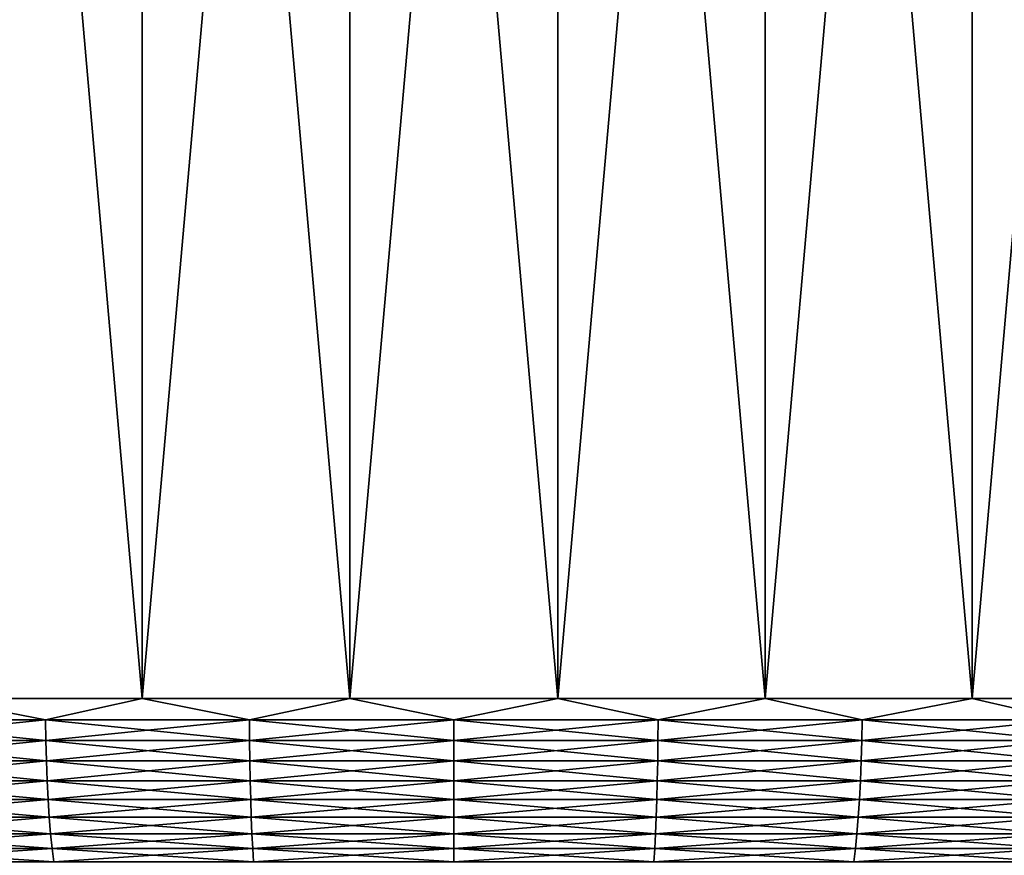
# Model space of a CAD drawing. Header units: metres. Extents: x -105 to 105, y -72 to 59.
# Tile 68 of 256: x -78.23 to -70.91, y 40.29 to 46.5. Entities that reach past the tile are written whole.
import ezdxf

# ---------------------------------------------------------------- set-up
doc = ezdxf.new("R2010")
doc.units = ezdxf.units.M
doc.layers.add('solid_509431_AD150_SW0001', color=7, linetype='CONTINUOUS')

msp = doc.modelspace()

# ---------------------------------------------------------------- linework, layer by layer
at = {"layer": 'solid_509431_AD150_SW0001'}
for points in [[(-78.851959, 41.450001, 29.751678), (-77.315269, 41.450001, 29.910524), (-78.851898, 58.950001, 29.751686)], [(-78.851944, 41.450001, -29.75168), (-78.851883, 58.950001, -29.751686), (-77.315125, 58.950001, -29.910536)], [(-78.851944, 41.450001, -29.75168), (-77.315125, 58.950001, -29.910536), (-77.315254, 41.450001, -29.910526)], [(-77.315269, 41.450001, 29.910524), (-77.315155, 58.950001, 29.910534), (-78.851898, 58.950001, 29.751686)], [(-77.315269, 41.450001, 29.910524), (-75.772446, 41.450001, 29.990053), (-77.315155, 58.950001, 29.910534)], [(-77.315254, 41.450001, -29.910526), (-77.315125, 58.950001, -29.910536), (-75.772713, 58.950001, -29.990044)], [(-77.315254, 41.450001, -29.910526), (-75.772713, 58.950001, -29.990044), (-75.77243, 41.450001, -29.990055)], [(-75.772446, 41.450001, 29.990053), (-75.772736, 58.950001, 29.990044), (-77.315155, 58.950001, 29.910534)], [(-74.22757, 41.450001, 29.990055), (-74.227287, 58.950001, 29.990044), (-75.772736, 58.950001, 29.990044)], [(-75.772446, 41.450001, 29.990053), (-74.22757, 41.450001, 29.990055), (-75.772736, 58.950001, 29.990044)], [(-75.77243, 41.450001, -29.990055), (-75.772713, 58.950001, -29.990044), (-74.227264, 58.950001, -29.990044)], [(-75.77243, 41.450001, -29.990055), (-74.227264, 58.950001, -29.990044), (-74.227554, 41.450001, -29.990053)], [(-74.22757, 41.450001, 29.990055), (-72.684746, 41.450001, 29.910526), (-74.227287, 58.950001, 29.990044)], [(-74.227554, 41.450001, -29.990053), (-74.227264, 58.950001, -29.990044), (-72.684845, 58.950001, -29.910534)], [(-74.227554, 41.450001, -29.990053), (-72.684845, 58.950001, -29.910534), (-72.684731, 41.450001, -29.910524)], [(-72.684746, 41.450001, 29.910526), (-72.684875, 58.950001, 29.910536), (-74.227287, 58.950001, 29.990044)], [(-71.148056, 41.450001, 29.75168), (-71.148117, 58.950001, 29.751686), (-72.684875, 58.950001, 29.910536)], [(-72.684746, 41.450001, 29.910526), (-71.148056, 41.450001, 29.75168), (-72.684875, 58.950001, 29.910536)], [(-72.684731, 41.450001, -29.910524), (-72.684845, 58.950001, -29.910534), (-71.148102, 58.950001, -29.751686)], [(-72.684731, 41.450001, -29.910524), (-71.148102, 58.950001, -29.751686), (-71.148041, 41.450001, -29.751678)], [(-69.621582, 41.450001, 29.513941), (-69.621323, 58.950001, 29.513895), (-71.148117, 58.950001, 29.751686)], [(-71.148056, 41.450001, 29.75168), (-69.621582, 41.450001, 29.513941), (-71.148117, 58.950001, 29.751686)], [(-71.148041, 41.450001, -29.751678), (-71.148102, 58.950001, -29.751686), (-69.621315, 58.950001, -29.513891)], [(-71.148041, 41.450001, -29.751678), (-69.621315, 58.950001, -29.513891), (-69.621574, 41.450001, -29.513937)], [(-78.034218, 41.293209, -29.837904), (-79.541588, 41.293209, -29.645927), (-78.851944, 41.450001, -29.75168)], [(-79.541588, 41.293209, 29.645927), (-78.034218, 41.293209, 29.837904), (-78.851959, 41.450001, 29.751678)], [(-78.034218, 41.293209, 29.837904), (-77.315269, 41.450001, 29.910524), (-78.851959, 41.450001, 29.751678)], [(-78.034218, 41.293209, -29.837904), (-78.851944, 41.450001, -29.75168), (-77.315254, 41.450001, -29.910526)], [(-76.519058, 41.293209, -29.953289), (-78.034218, 41.293209, -29.837904), (-77.315254, 41.450001, -29.910526)], [(-78.034218, 41.293209, 29.837904), (-76.519058, 41.293209, 29.953289), (-77.315269, 41.450001, 29.910524)], [(-76.519058, 41.293209, 29.953289), (-75.772446, 41.450001, 29.990053), (-77.315269, 41.450001, 29.910524)], [(-76.519058, 41.293209, -29.953289), (-77.315254, 41.450001, -29.910526), (-75.77243, 41.450001, -29.990055)], [(-75, 41.293209, -29.991783), (-76.519058, 41.293209, -29.953289), (-75.77243, 41.450001, -29.990055)], [(-76.519058, 41.293209, 29.953289), (-75, 41.293209, 29.991783), (-75.772446, 41.450001, 29.990053)], [(-75, 41.293209, 29.991783), (-74.22757, 41.450001, 29.990055), (-75.772446, 41.450001, 29.990053)], [(-75, 41.293209, -29.991783), (-75.77243, 41.450001, -29.990055), (-74.227554, 41.450001, -29.990053)], [(-73.480942, 41.293209, -29.953289), (-75, 41.293209, -29.991783), (-74.227554, 41.450001, -29.990053)], [(-75, 41.293209, 29.991783), (-73.480942, 41.293209, 29.953289), (-74.22757, 41.450001, 29.990055)], [(-73.480942, 41.293209, 29.953289), (-72.684746, 41.450001, 29.910526), (-74.22757, 41.450001, 29.990055)], [(-73.480942, 41.293209, -29.953289), (-74.227554, 41.450001, -29.990053), (-72.684731, 41.450001, -29.910524)], [(-71.965782, 41.293209, -29.837904), (-73.480942, 41.293209, -29.953289), (-72.684731, 41.450001, -29.910524)], [(-73.480942, 41.293209, 29.953289), (-71.965782, 41.293209, 29.837904), (-72.684746, 41.450001, 29.910526)], [(-71.965782, 41.293209, 29.837904), (-71.148056, 41.450001, 29.75168), (-72.684746, 41.450001, 29.910526)], [(-71.965782, 41.293209, -29.837904), (-72.684731, 41.450001, -29.910524), (-71.148041, 41.450001, -29.751678)], [(-70.458412, 41.293209, -29.645927), (-71.965782, 41.293209, -29.837904), (-71.148041, 41.450001, -29.751678)], [(-71.965782, 41.293209, 29.837904), (-70.458412, 41.293209, 29.645927), (-71.148056, 41.450001, 29.75168)], [(-70.458412, 41.293209, 29.645927), (-69.621582, 41.450001, 29.513941), (-71.148056, 41.450001, 29.75168)], [(-70.458412, 41.293209, -29.645927), (-71.148041, 41.450001, -29.751678), (-69.621574, 41.450001, -29.513937)], [(-79.537865, 41.137978, -29.621616), (-79.541588, 41.293209, -29.645927), (-78.034218, 41.293209, -29.837904)], [(-78.031731, 41.137978, 29.813437), (-78.034218, 41.293209, 29.837904), (-79.541588, 41.293209, 29.645927)], [(-78.031731, 41.137978, 29.813437), (-79.541588, 41.293209, 29.645927), (-79.537865, 41.137978, 29.621616)], [(-79.537865, 41.137978, -29.621616), (-78.034218, 41.293209, -29.837904), (-78.031731, 41.137978, -29.813437)], [(-78.031731, 41.137978, -29.813437), (-78.034218, 41.293209, -29.837904), (-76.519058, 41.293209, -29.953289)], [(-76.517815, 41.137978, 29.928726), (-76.519058, 41.293209, 29.953289), (-78.034218, 41.293209, 29.837904)], [(-76.517815, 41.137978, 29.928726), (-78.034218, 41.293209, 29.837904), (-78.031731, 41.137978, 29.813437)], [(-78.031731, 41.137978, -29.813437), (-76.519058, 41.293209, -29.953289), (-76.517815, 41.137978, -29.928726)], [(-76.517815, 41.137978, -29.928726), (-76.519058, 41.293209, -29.953289), (-75, 41.293209, -29.991783)], [(-75, 41.137978, 29.967188), (-75, 41.293209, 29.991783), (-76.519058, 41.293209, 29.953289)], [(-75, 41.137978, 29.967188), (-76.519058, 41.293209, 29.953289), (-76.517815, 41.137978, 29.928726)], [(-76.517815, 41.137978, -29.928726), (-75, 41.293209, -29.991783), (-75, 41.137978, -29.967188)], [(-75, 41.137978, -29.967188), (-75, 41.293209, -29.991783), (-73.480942, 41.293209, -29.953289)], [(-75, 41.137978, -29.967188), (-73.480942, 41.293209, -29.953289), (-73.482185, 41.137978, -29.928726)], [(-73.482185, 41.137978, 29.928726), (-73.480942, 41.293209, 29.953289), (-75, 41.293209, 29.991783)], [(-73.482185, 41.137978, 29.928726), (-75, 41.293209, 29.991783), (-75, 41.137978, 29.967188)], [(-73.482185, 41.137978, -29.928726), (-73.480942, 41.293209, -29.953289), (-71.965782, 41.293209, -29.837904)], [(-73.482185, 41.137978, -29.928726), (-71.965782, 41.293209, -29.837904), (-71.968269, 41.137978, -29.813437)], [(-71.968269, 41.137978, 29.813437), (-73.480942, 41.293209, 29.953289), (-73.482185, 41.137978, 29.928726)], [(-71.968269, 41.137978, 29.813437), (-71.965782, 41.293209, 29.837904), (-73.480942, 41.293209, 29.953289)], [(-71.968269, 41.137978, -29.813437), (-71.965782, 41.293209, -29.837904), (-70.458412, 41.293209, -29.645927)], [(-71.968269, 41.137978, -29.813437), (-70.458412, 41.293209, -29.645927), (-70.462135, 41.137978, -29.621616)], [(-70.462135, 41.137978, 29.621616), (-71.965782, 41.293209, 29.837904), (-71.968269, 41.137978, 29.813437)], [(-70.462135, 41.137978, 29.621616), (-70.458412, 41.293209, 29.645927), (-71.965782, 41.293209, 29.837904)], [(-79.537865, 41.137978, -29.621616), (-78.031731, 41.137978, -29.813437), (-79.5317, 40.986176, -29.581385)], [(-79.537865, 41.137978, 29.621616), (-79.5317, 40.986176, 29.581385), (-78.027611, 40.986176, 29.772945)], [(-78.031731, 41.137978, 29.813437), (-79.537865, 41.137978, 29.621616), (-78.027611, 40.986176, 29.772945)], [(-78.031731, 41.137978, -29.813437), (-78.027611, 40.986176, -29.772945), (-79.5317, 40.986176, -29.581385)], [(-78.031731, 41.137978, -29.813437), (-76.517815, 41.137978, -29.928726), (-78.027611, 40.986176, -29.772945)], [(-78.031731, 41.137978, 29.813437), (-78.027611, 40.986176, 29.772945), (-76.515755, 40.986176, 29.888077)], [(-76.517815, 41.137978, 29.928726), (-78.031731, 41.137978, 29.813437), (-76.515755, 40.986176, 29.888077)], [(-76.517815, 41.137978, -29.928726), (-76.515755, 40.986176, -29.888077), (-78.027611, 40.986176, -29.772945)], [(-76.517815, 41.137978, -29.928726), (-75, 41.137978, -29.967188), (-76.515755, 40.986176, -29.888077)], [(-76.517815, 41.137978, 29.928726), (-76.515755, 40.986176, 29.888077), (-75, 40.986176, 29.926487)], [(-75, 41.137978, 29.967188), (-76.517815, 41.137978, 29.928726), (-75, 40.986176, 29.926487)], [(-75, 41.137978, -29.967188), (-75, 40.986176, -29.926487), (-76.515755, 40.986176, -29.888077)], [(-73.482185, 41.137978, -29.928726), (-73.484245, 40.986176, -29.888077), (-75, 40.986176, -29.926487)], [(-75, 41.137978, -29.967188), (-73.482185, 41.137978, -29.928726), (-75, 40.986176, -29.926487)], [(-75, 41.137978, 29.967188), (-75, 40.986176, 29.926487), (-73.484245, 40.986176, 29.888077)], [(-73.482185, 41.137978, 29.928726), (-75, 41.137978, 29.967188), (-73.484245, 40.986176, 29.888077)], [(-71.968269, 41.137978, -29.813437), (-71.972389, 40.986176, -29.772945), (-73.484245, 40.986176, -29.888077)], [(-73.482185, 41.137978, -29.928726), (-71.968269, 41.137978, -29.813437), (-73.484245, 40.986176, -29.888077)], [(-73.482185, 41.137978, 29.928726), (-73.484245, 40.986176, 29.888077), (-71.972389, 40.986176, 29.772945)], [(-71.968269, 41.137978, 29.813437), (-73.482185, 41.137978, 29.928726), (-71.972389, 40.986176, 29.772945)], [(-70.462135, 41.137978, -29.621616), (-70.4683, 40.986176, -29.581385), (-71.972389, 40.986176, -29.772945)], [(-71.968269, 41.137978, -29.813437), (-70.462135, 41.137978, -29.621616), (-71.972389, 40.986176, -29.772945)], [(-71.968269, 41.137978, 29.813437), (-71.972389, 40.986176, 29.772945), (-70.4683, 40.986176, 29.581385)], [(-70.462135, 41.137978, 29.621616), (-71.968269, 41.137978, 29.813437), (-70.4683, 40.986176, 29.581385)], [(-79.5317, 40.986176, -29.581385), (-78.027611, 40.986176, -29.772945), (-79.52317, 40.839466, -29.525673)], [(-79.5317, 40.986176, 29.581385), (-79.52317, 40.839466, 29.525673), (-78.021912, 40.839466, 29.716873)], [(-78.027611, 40.986176, 29.772945), (-79.5317, 40.986176, 29.581385), (-78.021912, 40.839466, 29.716873)], [(-78.027611, 40.986176, -29.772945), (-78.021912, 40.839466, -29.716873), (-79.52317, 40.839466, -29.525673)], [(-78.027611, 40.986176, -29.772945), (-76.515755, 40.986176, -29.888077), (-78.021912, 40.839466, -29.716873)], [(-78.027611, 40.986176, 29.772945), (-78.021912, 40.839466, 29.716873), (-76.512894, 40.839466, 29.831789)], [(-76.515755, 40.986176, 29.888077), (-78.027611, 40.986176, 29.772945), (-76.512894, 40.839466, 29.831789)], [(-76.515755, 40.986176, -29.888077), (-76.512894, 40.839466, -29.831789), (-78.021912, 40.839466, -29.716873)], [(-76.515755, 40.986176, -29.888077), (-75, 40.986176, -29.926487), (-76.512894, 40.839466, -29.831789)], [(-76.515755, 40.986176, 29.888077), (-76.512894, 40.839466, 29.831789), (-75, 40.839466, 29.870127)], [(-75, 40.986176, 29.926487), (-76.515755, 40.986176, 29.888077), (-75, 40.839466, 29.870127)], [(-75, 40.986176, -29.926487), (-75, 40.839466, -29.870127), (-76.512894, 40.839466, -29.831789)], [(-73.484245, 40.986176, -29.888077), (-73.487106, 40.839466, -29.831789), (-75, 40.839466, -29.870127)], [(-75, 40.986176, -29.926487), (-73.484245, 40.986176, -29.888077), (-75, 40.839466, -29.870127)], [(-75, 40.986176, 29.926487), (-75, 40.839466, 29.870127), (-73.487106, 40.839466, 29.831789)], [(-73.484245, 40.986176, 29.888077), (-75, 40.986176, 29.926487), (-73.487106, 40.839466, 29.831789)], [(-71.972389, 40.986176, -29.772945), (-71.978088, 40.839466, -29.716873), (-73.487106, 40.839466, -29.831789)], [(-73.484245, 40.986176, -29.888077), (-71.972389, 40.986176, -29.772945), (-73.487106, 40.839466, -29.831789)], [(-73.484245, 40.986176, 29.888077), (-73.487106, 40.839466, 29.831789), (-71.978088, 40.839466, 29.716873)], [(-71.972389, 40.986176, 29.772945), (-73.484245, 40.986176, 29.888077), (-71.978088, 40.839466, 29.716873)], [(-70.4683, 40.986176, -29.581385), (-70.47683, 40.839466, -29.525673), (-71.978088, 40.839466, -29.716873)], [(-71.972389, 40.986176, -29.772945), (-70.4683, 40.986176, -29.581385), (-71.978088, 40.839466, -29.716873)], [(-71.972389, 40.986176, 29.772945), (-71.978088, 40.839466, 29.716873), (-70.47683, 40.839466, 29.525673)], [(-70.4683, 40.986176, 29.581385), (-71.972389, 40.986176, 29.772945), (-70.47683, 40.839466, 29.525673)], [(-79.52317, 40.839466, -29.525673), (-78.021912, 40.839466, -29.716873), (-79.512352, 40.699455, -29.455095)], [(-79.52317, 40.839466, 29.525673), (-79.512352, 40.699455, 29.455095), (-78.014687, 40.699455, 29.645836)], [(-78.021912, 40.839466, 29.716873), (-79.52317, 40.839466, 29.525673), (-78.014687, 40.699455, 29.645836)], [(-78.021912, 40.839466, -29.716873), (-78.014687, 40.699455, -29.645836), (-79.512352, 40.699455, -29.455095)], [(-78.021912, 40.839466, -29.716873), (-76.512894, 40.839466, -29.831789), (-78.014687, 40.699455, -29.645836)], [(-78.021912, 40.839466, 29.716873), (-78.014687, 40.699455, 29.645836), (-76.509277, 40.699455, 29.760477)], [(-76.512894, 40.839466, 29.831789), (-78.021912, 40.839466, 29.716873), (-76.509277, 40.699455, 29.760477)], [(-76.512894, 40.839466, -29.831789), (-76.509277, 40.699455, -29.760477), (-78.014687, 40.699455, -29.645836)], [(-76.512894, 40.839466, -29.831789), (-75, 40.839466, -29.870127), (-76.509277, 40.699455, -29.760477)], [(-76.512894, 40.839466, 29.831789), (-76.509277, 40.699455, 29.760477), (-75, 40.699455, 29.798723)], [(-75, 40.839466, 29.870127), (-76.512894, 40.839466, 29.831789), (-75, 40.699455, 29.798723)], [(-75, 40.839466, -29.870127), (-75, 40.699455, -29.798723), (-76.509277, 40.699455, -29.760477)], [(-73.487106, 40.839466, -29.831789), (-73.490723, 40.699455, -29.760477), (-75, 40.699455, -29.798723)], [(-75, 40.839466, -29.870127), (-73.487106, 40.839466, -29.831789), (-75, 40.699455, -29.798723)], [(-75, 40.839466, 29.870127), (-75, 40.699455, 29.798723), (-73.490723, 40.699455, 29.760477)], [(-73.487106, 40.839466, 29.831789), (-75, 40.839466, 29.870127), (-73.490723, 40.699455, 29.760477)], [(-71.978088, 40.839466, -29.716873), (-71.985313, 40.699455, -29.645836), (-73.490723, 40.699455, -29.760477)], [(-73.487106, 40.839466, -29.831789), (-71.978088, 40.839466, -29.716873), (-73.490723, 40.699455, -29.760477)], [(-73.487106, 40.839466, 29.831789), (-73.490723, 40.699455, 29.760477), (-71.985313, 40.699455, 29.645836)], [(-71.978088, 40.839466, 29.716873), (-73.487106, 40.839466, 29.831789), (-71.985313, 40.699455, 29.645836)], [(-70.47683, 40.839466, -29.525673), (-70.487648, 40.699455, -29.455095), (-71.985313, 40.699455, -29.645836)], [(-71.978088, 40.839466, -29.716873), (-70.47683, 40.839466, -29.525673), (-71.985313, 40.699455, -29.645836)], [(-71.978088, 40.839466, 29.716873), (-71.985313, 40.699455, 29.645836), (-70.487648, 40.699455, 29.455095)], [(-70.47683, 40.839466, 29.525673), (-71.978088, 40.839466, 29.716873), (-70.487648, 40.699455, 29.455095)], [(-79.512352, 40.699455, -29.455095), (-78.014687, 40.699455, -29.645836), (-79.499382, 40.567688, -29.370422)], [(-79.512352, 40.699455, 29.455095), (-79.499382, 40.567688, 29.370422), (-78.00602, 40.567688, 29.560616)], [(-78.014687, 40.699455, 29.645836), (-79.512352, 40.699455, 29.455095), (-78.00602, 40.567688, 29.560616)], [(-78.014687, 40.699455, -29.645836), (-78.00602, 40.567688, -29.560616), (-79.499382, 40.567688, -29.370422)], [(-78.014687, 40.699455, -29.645836), (-76.509277, 40.699455, -29.760477), (-78.00602, 40.567688, -29.560616)], [(-78.014687, 40.699455, 29.645836), (-78.00602, 40.567688, 29.560616), (-76.504944, 40.567688, 29.674927)], [(-76.509277, 40.699455, 29.760477), (-78.014687, 40.699455, 29.645836), (-76.504944, 40.567688, 29.674927)], [(-76.509277, 40.699455, -29.760477), (-76.504944, 40.567688, -29.674927), (-78.00602, 40.567688, -29.560616)], [(-76.509277, 40.699455, -29.760477), (-75, 40.699455, -29.798723), (-76.504944, 40.567688, -29.674927)], [(-76.509277, 40.699455, 29.760477), (-76.504944, 40.567688, 29.674927), (-75, 40.567688, 29.713064)], [(-75, 40.699455, 29.798723), (-76.509277, 40.699455, 29.760477), (-75, 40.567688, 29.713064)], [(-75, 40.699455, -29.798723), (-75, 40.567688, -29.713064), (-76.504944, 40.567688, -29.674927)], [(-73.490723, 40.699455, -29.760477), (-73.495056, 40.567688, -29.674927), (-75, 40.567688, -29.713064)], [(-75, 40.699455, -29.798723), (-73.490723, 40.699455, -29.760477), (-75, 40.567688, -29.713064)], [(-75, 40.699455, 29.798723), (-75, 40.567688, 29.713064), (-73.495056, 40.567688, 29.674927)], [(-73.490723, 40.699455, 29.760477), (-75, 40.699455, 29.798723), (-73.495056, 40.567688, 29.674927)], [(-71.985313, 40.699455, -29.645836), (-71.99398, 40.567688, -29.560616), (-73.495056, 40.567688, -29.674927)], [(-73.490723, 40.699455, -29.760477), (-71.985313, 40.699455, -29.645836), (-73.495056, 40.567688, -29.674927)], [(-73.490723, 40.699455, 29.760477), (-73.495056, 40.567688, 29.674927), (-71.99398, 40.567688, 29.560616)], [(-71.985313, 40.699455, 29.645836), (-73.490723, 40.699455, 29.760477), (-71.99398, 40.567688, 29.560616)], [(-70.487648, 40.699455, -29.455095), (-70.500618, 40.567688, -29.370422), (-71.99398, 40.567688, -29.560616)], [(-71.985313, 40.699455, -29.645836), (-70.487648, 40.699455, -29.455095), (-71.99398, 40.567688, -29.560616)], [(-71.985313, 40.699455, 29.645836), (-71.99398, 40.567688, 29.560616), (-70.500618, 40.567688, 29.370422)], [(-70.487648, 40.699455, 29.455095), (-71.985313, 40.699455, 29.645836), (-70.500618, 40.567688, 29.370422)], [(-79.499382, 40.567688, -29.370422), (-78.00602, 40.567688, -29.560616), (-79.484398, 40.445602, -29.272587)], [(-79.499382, 40.567688, 29.370422), (-79.484398, 40.445602, 29.272587), (-77.99601, 40.445602, 29.462147)], [(-78.00602, 40.567688, 29.560616), (-79.499382, 40.567688, 29.370422), (-77.99601, 40.445602, 29.462147)], [(-78.00602, 40.567688, -29.560616), (-77.99601, 40.445602, -29.462147), (-79.484398, 40.445602, -29.272587)], [(-78.00602, 40.567688, -29.560616), (-76.504944, 40.567688, -29.674927), (-77.99601, 40.445602, -29.462147)], [(-78.00602, 40.567688, 29.560616), (-77.99601, 40.445602, 29.462147), (-76.499931, 40.445602, 29.576077)], [(-76.504944, 40.567688, 29.674927), (-78.00602, 40.567688, 29.560616), (-76.499931, 40.445602, 29.576077)], [(-76.504944, 40.567688, -29.674927), (-76.499931, 40.445602, -29.576077), (-77.99601, 40.445602, -29.462147)], [(-76.504944, 40.567688, -29.674927), (-75, 40.567688, -29.713064), (-76.499931, 40.445602, -29.576077)], [(-76.504944, 40.567688, 29.674927), (-76.499931, 40.445602, 29.576077), (-75, 40.445602, 29.614086)], [(-75, 40.567688, 29.713064), (-76.504944, 40.567688, 29.674927), (-75, 40.445602, 29.614086)], [(-75, 40.567688, -29.713064), (-75, 40.445602, -29.614086), (-76.499931, 40.445602, -29.576077)], [(-73.495056, 40.567688, -29.674927), (-73.500069, 40.445602, -29.576077), (-75, 40.445602, -29.614086)], [(-75, 40.567688, -29.713064), (-73.495056, 40.567688, -29.674927), (-75, 40.445602, -29.614086)], [(-75, 40.567688, 29.713064), (-75, 40.445602, 29.614086), (-73.500069, 40.445602, 29.576077)], [(-73.495056, 40.567688, 29.674927), (-75, 40.567688, 29.713064), (-73.500069, 40.445602, 29.576077)], [(-71.99398, 40.567688, -29.560616), (-72.00399, 40.445602, -29.462147), (-73.500069, 40.445602, -29.576077)], [(-73.495056, 40.567688, -29.674927), (-71.99398, 40.567688, -29.560616), (-73.500069, 40.445602, -29.576077)], [(-73.495056, 40.567688, 29.674927), (-73.500069, 40.445602, 29.576077), (-72.00399, 40.445602, 29.462147)], [(-71.99398, 40.567688, 29.560616), (-73.495056, 40.567688, 29.674927), (-72.00399, 40.445602, 29.462147)], [(-70.500618, 40.567688, -29.370422), (-70.515602, 40.445602, -29.272587), (-72.00399, 40.445602, -29.462147)], [(-71.99398, 40.567688, -29.560616), (-70.500618, 40.567688, -29.370422), (-72.00399, 40.445602, -29.462147)], [(-71.99398, 40.567688, 29.560616), (-72.00399, 40.445602, 29.462147), (-70.515602, 40.445602, 29.272587)], [(-70.500618, 40.567688, 29.370422), (-71.99398, 40.567688, 29.560616), (-70.515602, 40.445602, 29.272587)], [(-79.484398, 40.445602, -29.272587), (-77.99601, 40.445602, -29.462147), (-79.467552, 40.334549, -29.162661)], [(-79.484398, 40.445602, 29.272587), (-79.467552, 40.334549, 29.162661), (-77.984756, 40.334549, 29.351509)], [(-77.99601, 40.445602, 29.462147), (-79.484398, 40.445602, 29.272587), (-77.984756, 40.334549, 29.351509)], [(-77.99601, 40.445602, -29.462147), (-77.984756, 40.334549, -29.351509), (-79.467552, 40.334549, -29.162661)], [(-77.99601, 40.445602, -29.462147), (-76.499931, 40.445602, -29.576077), (-77.984756, 40.334549, -29.351509)], [(-77.99601, 40.445602, 29.462147), (-77.984756, 40.334549, 29.351509), (-76.494293, 40.334549, 29.465012)], [(-76.499931, 40.445602, 29.576077), (-77.99601, 40.445602, 29.462147), (-76.494293, 40.334549, 29.465012)], [(-76.499931, 40.445602, -29.576077), (-76.494293, 40.334549, -29.465012), (-77.984756, 40.334549, -29.351509)], [(-76.499931, 40.445602, -29.576077), (-75, 40.445602, -29.614086), (-76.494293, 40.334549, -29.465012)], [(-76.499931, 40.445602, 29.576077), (-76.494293, 40.334549, 29.465012), (-75, 40.334549, 29.502878)], [(-75, 40.445602, 29.614086), (-76.499931, 40.445602, 29.576077), (-75, 40.334549, 29.502878)], [(-75, 40.445602, -29.614086), (-75, 40.334549, -29.502878), (-76.494293, 40.334549, -29.465012)], [(-73.500069, 40.445602, -29.576077), (-73.505707, 40.334549, -29.465012), (-75, 40.334549, -29.502878)], [(-75, 40.445602, -29.614086), (-73.500069, 40.445602, -29.576077), (-75, 40.334549, -29.502878)], [(-75, 40.445602, 29.614086), (-75, 40.334549, 29.502878), (-73.505707, 40.334549, 29.465012)], [(-73.500069, 40.445602, 29.576077), (-75, 40.445602, 29.614086), (-73.505707, 40.334549, 29.465012)], [(-72.00399, 40.445602, -29.462147), (-72.015244, 40.334549, -29.351509), (-73.505707, 40.334549, -29.465012)], [(-73.500069, 40.445602, -29.576077), (-72.00399, 40.445602, -29.462147), (-73.505707, 40.334549, -29.465012)], [(-73.500069, 40.445602, 29.576077), (-73.505707, 40.334549, 29.465012), (-72.015244, 40.334549, 29.351509)], [(-72.00399, 40.445602, 29.462147), (-73.500069, 40.445602, 29.576077), (-72.015244, 40.334549, 29.351509)], [(-70.515602, 40.445602, -29.272587), (-70.532448, 40.334549, -29.162661), (-72.015244, 40.334549, -29.351509)], [(-72.00399, 40.445602, -29.462147), (-70.515602, 40.445602, -29.272587), (-72.015244, 40.334549, -29.351509)], [(-72.00399, 40.445602, 29.462147), (-72.015244, 40.334549, 29.351509), (-70.532448, 40.334549, 29.162661)], [(-70.515602, 40.445602, 29.272587), (-72.00399, 40.445602, 29.462147), (-70.532448, 40.334549, 29.162661)], [(-79.467552, 40.334549, -29.162661), (-77.984756, 40.334549, -29.351509), (-79.449051, 40.235737, -29.041853)], [(-79.467552, 40.334549, 29.162661), (-79.449051, 40.235737, 29.041853), (-77.972389, 40.235737, 29.229918)], [(-77.984756, 40.334549, 29.351509), (-79.467552, 40.334549, 29.162661), (-77.972389, 40.235737, 29.229918)], [(-77.984756, 40.334549, -29.351509), (-77.972389, 40.235737, -29.229918), (-79.449051, 40.235737, -29.041853)], [(-77.984756, 40.334549, -29.351509), (-76.494293, 40.334549, -29.465012), (-77.972389, 40.235737, -29.229918)], [(-77.984756, 40.334549, 29.351509), (-77.972389, 40.235737, 29.229918), (-76.488106, 40.235737, 29.342951)], [(-76.494293, 40.334549, 29.465012), (-77.984756, 40.334549, 29.351509), (-76.488106, 40.235737, 29.342951)], [(-76.494293, 40.334549, -29.465012), (-76.488106, 40.235737, -29.342951), (-77.972389, 40.235737, -29.229918)], [(-76.494293, 40.334549, -29.465012), (-75, 40.334549, -29.502878), (-76.488106, 40.235737, -29.342951)], [(-76.494293, 40.334549, 29.465012), (-76.488106, 40.235737, 29.342951), (-75, 40.235737, 29.380661)], [(-75, 40.334549, 29.502878), (-76.494293, 40.334549, 29.465012), (-75, 40.235737, 29.380661)], [(-75, 40.334549, -29.502878), (-75, 40.235737, -29.380661), (-76.488106, 40.235737, -29.342951)], [(-73.505707, 40.334549, -29.465012), (-73.511894, 40.235737, -29.342951), (-75, 40.235737, -29.380661)], [(-75, 40.334549, -29.502878), (-73.505707, 40.334549, -29.465012), (-75, 40.235737, -29.380661)], [(-75, 40.334549, 29.502878), (-75, 40.235737, 29.380661), (-73.511894, 40.235737, 29.342951)], [(-73.505707, 40.334549, 29.465012), (-75, 40.334549, 29.502878), (-73.511894, 40.235737, 29.342951)], [(-72.015244, 40.334549, -29.351509), (-72.027611, 40.235737, -29.229918), (-73.511894, 40.235737, -29.342951)], [(-73.505707, 40.334549, -29.465012), (-72.015244, 40.334549, -29.351509), (-73.511894, 40.235737, -29.342951)], [(-73.505707, 40.334549, 29.465012), (-73.511894, 40.235737, 29.342951), (-72.027611, 40.235737, 29.229918)], [(-72.015244, 40.334549, 29.351509), (-73.505707, 40.334549, 29.465012), (-72.027611, 40.235737, 29.229918)], [(-70.532448, 40.334549, -29.162661), (-70.550949, 40.235737, -29.041853), (-72.027611, 40.235737, -29.229918)], [(-72.015244, 40.334549, -29.351509), (-70.532448, 40.334549, -29.162661), (-72.027611, 40.235737, -29.229918)], [(-72.015244, 40.334549, 29.351509), (-72.027611, 40.235737, 29.229918), (-70.550949, 40.235737, 29.041853)], [(-70.532448, 40.334549, 29.162661), (-72.015244, 40.334549, 29.351509), (-70.550949, 40.235737, 29.041853)]]:
    msp.add_3dface(points, dxfattribs=at)

doc.saveas('drawing.dxf')
